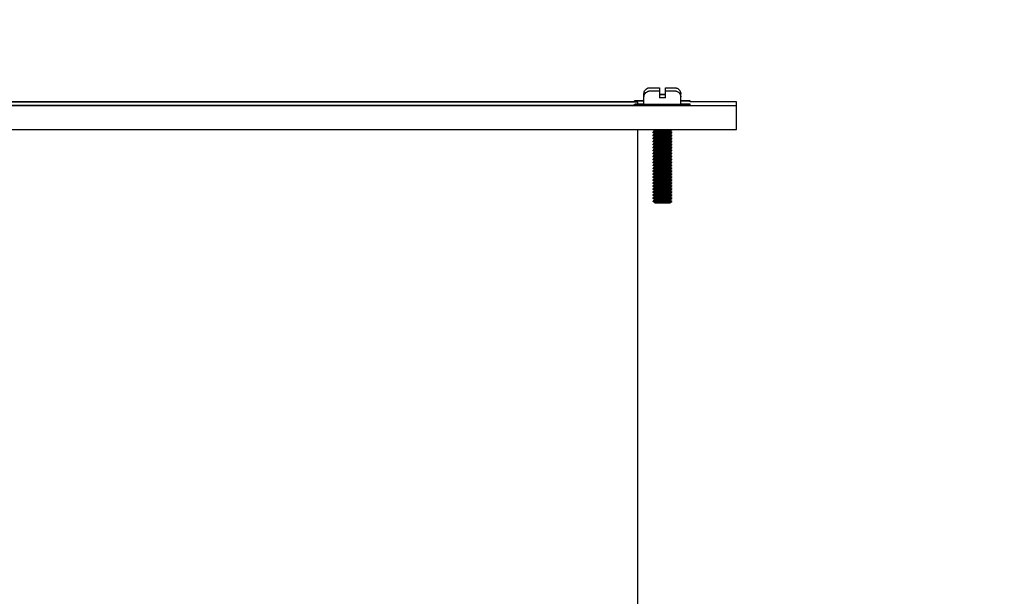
# Model space of a CAD drawing. Extents: x 0 to 796, y 0 to 496.
# Tile 175 of 222: x 410 to 420, y 306 to 312. Entities that reach past the tile are written whole.
import ezdxf

# ---------------------------------------------------------------- set-up
doc = ezdxf.new("R2010")
doc.units = 0
doc.header["$LTSCALE"] = 12
doc.header["$MEASUREMENT"] = 0
doc.layers.add('D', color=2, linetype='CONTINUOUS')
doc.layers.add('X', color=1, linetype='CONTINUOUS')
doc.styles.get("Standard").update_dxf_attribs({"font": 'SIMPLEX.SHX', "width": 0.875})
doc.dimstyles.get("Standard").update_dxf_attribs({"dimscale": 28, "dimtxt": 0.125, "dimasz": 0.125, "dimexe": 0.04375, "dimexo": 0.0625, "dimgap": 0.04375, "dimtad": 0, "dimtih": 1, "dimtoh": 1, "dimdec": 4, "dimzin": 12, "dimdsep": 46, "dimlunit": 5, "dimtxsty": 'Standard', "dimcen": 0, "dimclrd": 256, "dimclre": 256, "dimclrt": 256, "dimadec": 1, "dimazin": 3, "dimtfac": 0.875, "dimtdec": 4, "dimtofl": 0, "dimtmove": 0, "dimatfit": 2, "dimfxl": 1, "dimtolj": 1, "dimtzin": 12, "dimlwd": 13, "dimlwe": 13, "dimarcsym": 0})

# ---------------------------------------------------------------- blocks, each defined once
blk = doc.blocks.new('*D73')
at = {"layer": 'D', "lineweight": 13, "transparency": 16777216}
for p, q in [((390.4196, 320.4503), (515.3841, 320.4503)), ((514.1591, 316.9503), (514.1591, 262.9118)), ((514.1591, 194.9808), (514.1591, 256.9618)), ((441.1505, 191.4808), (515.3841, 191.4808))]:
    blk.add_line(p, q, dxfattribs=at)
at = {"layer": 'D', "transparency": 16777216}
for points in [[(513.5758, 316.9503), (514.7425, 316.9503), (514.1591, 320.4503)], [(513.5758, 194.9808), (514.7425, 194.9808), (514.1591, 191.4808)]]:
    blk.add_solid(points, dxfattribs=at)
at = {"layer": 'D', "transparency": 16777216, "insert": (514.1591, 259.9368), "char_height": 3.5, "attachment_point": 5}
blk.add_mtext('\\A1;129{}{\\C2;%%p1}', dxfattribs=at)
blk = doc.blocks.new('*D116')
at = {"layer": 'D', "lineweight": 13, "transparency": 16777216}
for p, q in [((397.8459, 318.7968), (397.8459, 333.2981)), ((439.3459, 308.6995), (439.3459, 333.2981)), ((435.8459, 332.0731), (401.3459, 332.0731))]:
    blk.add_line(p, q, dxfattribs=at)
at = {"layer": 'D', "transparency": 16777216}
for points in [[(401.3459, 332.6565), (401.3459, 331.4898), (397.8459, 332.0731)], [(435.8459, 332.6565), (435.8459, 331.4898), (439.3459, 332.0731)]]:
    blk.add_solid(points, dxfattribs=at)
at = {"layer": 'D', "transparency": 16777216, "insert": (418.5959, 336.8711), "char_height": 3.5, "attachment_point": 5}
blk.add_mtext('\\A1;41{\\H0.875x;\\S1/2;}{}{\\C2;%%p1}', dxfattribs=at)

msp = doc.modelspace()

# ---------------------------------------------------------------- linework, layer by layer
at = {"layer": 'X'}
for p, q in [((416.18281, 311.06121), (416.18281, 311.09382)), ((416.33931, 311.15518), (416.33931, 311.15445)), ((416.33931, 311.12257), (416.33931, 311.12185)), ((416.39931, 311.15445), (416.39931, 311.15518)), ((416.39931, 311.12185), (416.39931, 311.12257)), ((416.55581, 311.06121), (416.55581, 311.09382)), ((416.11931, 311.00963), (405.61931, 311.00963)), ((416.08831, 311.01259), (405.65031, 311.01259)), ((416.08831, 311.01037), (416.08831, 311.02182)), ((416.08831, 310.97776), (416.08831, 310.98921)), ((416.11931, 310.98959), (416.11931, 311.00963)), ((416.18281, 310.98921), (416.18281, 311.06121)), ((416.33931, 311.06067), (416.33931, 311.05367)), ((416.39931, 311.05367), (416.39931, 311.06067)), ((416.55581, 310.98921), (416.55581, 311.06121)), ((416.65031, 311.01037), (416.65031, 311.02182)), ((417.11931, 311.01259), (416.65031, 311.01259)), ((416.65031, 310.97776), (416.65031, 310.98921)), ((417.11931, 310.97554), (417.11931, 311.01259)), ((404.85271, 310.97554), (417.11931, 310.97554)), ((405.65031, 310.9785), (416.08831, 310.9785)), ((417.11931, 310.73094), (417.11931, 310.97554)), ((404.85271, 310.73094), (417.11931, 310.73094)), ((416.11931, 304.23099), (416.11931, 310.73281)), ((416.27431, 310.72884), (416.27431, 310.73094)), ((416.29291, 310.71581), (416.27431, 310.72884)), ((416.29125, 310.71698), (416.27431, 310.70512)), ((416.29291, 310.71581), (416.27431, 310.70279)), ((416.27431, 310.70279), (416.27431, 310.70512)), ((416.27431, 310.69856), (416.27431, 310.70279)), ((416.29291, 310.68554), (416.27431, 310.69856)), ((416.29125, 310.6867), (416.27431, 310.67484)), ((416.29291, 310.68554), (416.27431, 310.67252)), ((416.44571, 310.71581), (416.46431, 310.72884)), ((416.44571, 310.71581), (416.46431, 310.70279)), ((416.44571, 310.68554), (416.46431, 310.69856)), ((416.44571, 310.68554), (416.46431, 310.67252)), ((416.44737, 310.71698), (416.46431, 310.70512)), ((416.44737, 310.6867), (416.46431, 310.67484)), ((416.46431, 310.72884), (416.46431, 310.73094)), ((416.46431, 310.70279), (416.46431, 310.70512)), ((416.46431, 310.69856), (416.46431, 310.70279)), ((416.27431, 310.67252), (416.27431, 310.67484)), ((416.27431, 310.66829), (416.27431, 310.67252)), ((416.29291, 310.65526), (416.27431, 310.66829)), ((416.29125, 310.65643), (416.27431, 310.64457)), ((416.29291, 310.65526), (416.27431, 310.64224)), ((416.27431, 310.64224), (416.27431, 310.64457)), ((416.27431, 310.63801), (416.27431, 310.64224)), ((416.29291, 310.62499), (416.27431, 310.63801)), ((416.29125, 310.62615), (416.27431, 310.6143)), ((416.29291, 310.62499), (416.27431, 310.61197)), ((416.27431, 310.61197), (416.27431, 310.61429)), ((416.27431, 310.60774), (416.27431, 310.61197)), ((416.29291, 310.59471), (416.27431, 310.60774)), ((416.29125, 310.59588), (416.27431, 310.58402)), ((416.29291, 310.59471), (416.27431, 310.58169)), ((416.44571, 310.65526), (416.46431, 310.66829)), ((416.44571, 310.65526), (416.46431, 310.64224)), ((416.44571, 310.62499), (416.46431, 310.63801)), ((416.44571, 310.62499), (416.46431, 310.61197)), ((416.44571, 310.59471), (416.46431, 310.60774)), ((416.44571, 310.59471), (416.46431, 310.58169)), ((416.44737, 310.65643), (416.46431, 310.64457)), ((416.44737, 310.62615), (416.46431, 310.6143)), ((416.44737, 310.59588), (416.46431, 310.58402)), ((416.46431, 310.67252), (416.46431, 310.67484)), ((416.46431, 310.66829), (416.46431, 310.67252)), ((416.46431, 310.64224), (416.46431, 310.64457)), ((416.46431, 310.63801), (416.46431, 310.64224)), ((416.46431, 310.61197), (416.46431, 310.61429)), ((416.46431, 310.60774), (416.46431, 310.61197)), ((416.27431, 310.58169), (416.27431, 310.58402)), ((416.27431, 310.57746), (416.27431, 310.58169)), ((416.29291, 310.56444), (416.27431, 310.57746)), ((416.29125, 310.5656), (416.27431, 310.55375)), ((416.29291, 310.56444), (416.27431, 310.55142)), ((416.27431, 310.55142), (416.27431, 310.55374)), ((416.27431, 310.54719), (416.27431, 310.55142)), ((416.29291, 310.53416), (416.27431, 310.54719)), ((416.29125, 310.53533), (416.27431, 310.52347)), ((416.29291, 310.53416), (416.27431, 310.52114)), ((416.27431, 310.52114), (416.27431, 310.52347)), ((416.27431, 310.51691), (416.27431, 310.52114)), ((416.29291, 310.50389), (416.27431, 310.51691)), ((416.29125, 310.50505), (416.27431, 310.4932)), ((416.29291, 310.50389), (416.27431, 310.49087)), ((416.27431, 310.49087), (416.27431, 310.49319)), ((416.27431, 310.48664), (416.27431, 310.49087)), ((416.29291, 310.47361), (416.27431, 310.48664)), ((416.44571, 310.56444), (416.46431, 310.57746)), ((416.44571, 310.56444), (416.46431, 310.55142)), ((416.44571, 310.53416), (416.46431, 310.54719)), ((416.44571, 310.53416), (416.46431, 310.52114)), ((416.44571, 310.50389), (416.46431, 310.51691)), ((416.44571, 310.50389), (416.46431, 310.49087)), ((416.44571, 310.47361), (416.46431, 310.48664)), ((416.44737, 310.5656), (416.46431, 310.55375)), ((416.44737, 310.53533), (416.46431, 310.52347)), ((416.44737, 310.50505), (416.46431, 310.4932)), ((416.46431, 310.58169), (416.46431, 310.58402)), ((416.46431, 310.57746), (416.46431, 310.58169)), ((416.46431, 310.55142), (416.46431, 310.55374)), ((416.46431, 310.54719), (416.46431, 310.55142)), ((416.46431, 310.52114), (416.46431, 310.52347)), ((416.46431, 310.51691), (416.46431, 310.52114)), ((416.46431, 310.49087), (416.46431, 310.49319)), ((416.46431, 310.48664), (416.46431, 310.49087)), ((416.29125, 310.47478), (416.27431, 310.46292)), ((416.29291, 310.47361), (416.27431, 310.46059)), ((416.27431, 310.46059), (416.27431, 310.46292)), ((416.27431, 310.45636), (416.27431, 310.46059)), ((416.29291, 310.44334), (416.27431, 310.45636)), ((416.29125, 310.4445), (416.27431, 310.43265)), ((416.29291, 310.44334), (416.27431, 310.43032)), ((416.27431, 310.43032), (416.27431, 310.43264)), ((416.27431, 310.42609), (416.27431, 310.43032)), ((416.29291, 310.41306), (416.27431, 310.42609)), ((416.29125, 310.41423), (416.27431, 310.40237)), ((416.29291, 310.41307), (416.27431, 310.40004)), ((416.27431, 310.40004), (416.27431, 310.40237)), ((416.27431, 310.39581), (416.27431, 310.40004)), ((416.29291, 310.38279), (416.27431, 310.39581)), ((416.44571, 310.47361), (416.46431, 310.46059)), ((416.44571, 310.44334), (416.46431, 310.45636)), ((416.44571, 310.44334), (416.46431, 310.43032)), ((416.44571, 310.41306), (416.46431, 310.42609)), ((416.44571, 310.41307), (416.46431, 310.40004)), ((416.44571, 310.38279), (416.46431, 310.39581)), ((416.44737, 310.47478), (416.46431, 310.46292)), ((416.44737, 310.4445), (416.46431, 310.43265)), ((416.44737, 310.41423), (416.46431, 310.40237)), ((416.46431, 310.46059), (416.46431, 310.46292)), ((416.46431, 310.45636), (416.46431, 310.46059)), ((416.46431, 310.43032), (416.46431, 310.43264)), ((416.46431, 310.42609), (416.46431, 310.43032)), ((416.46431, 310.40004), (416.46431, 310.40237)), ((416.46431, 310.39581), (416.46431, 310.40004)), ((416.29125, 310.38395), (416.27431, 310.3721)), ((416.29291, 310.38279), (416.27431, 310.36977)), ((416.27431, 310.36977), (416.27431, 310.3721)), ((416.27431, 310.36554), (416.27431, 310.36977)), ((416.29291, 310.35251), (416.27431, 310.36554)), ((416.29125, 310.35368), (416.27431, 310.34182)), ((416.29291, 310.35252), (416.27431, 310.33949)), ((416.27431, 310.33949), (416.27431, 310.34182)), ((416.27431, 310.33526), (416.27431, 310.33949)), ((416.29291, 310.32224), (416.27431, 310.33526)), ((416.29125, 310.3234), (416.27431, 310.31155)), ((416.29291, 310.32224), (416.27431, 310.30922)), ((416.27431, 310.30922), (416.27431, 310.31155)), ((416.27431, 310.30499), (416.27431, 310.30922)), ((416.29291, 310.29196), (416.27431, 310.30499)), ((416.29125, 310.29313), (416.27431, 310.28127)), ((416.29291, 310.29197), (416.27431, 310.27894)), ((416.44571, 310.38279), (416.46431, 310.36977)), ((416.44571, 310.35251), (416.46431, 310.36554)), ((416.44571, 310.35252), (416.46431, 310.33949)), ((416.44571, 310.32224), (416.46431, 310.33526)), ((416.44571, 310.32224), (416.46431, 310.30922)), ((416.44571, 310.29196), (416.46431, 310.30499)), ((416.44571, 310.29197), (416.46431, 310.27894)), ((416.44737, 310.38395), (416.46431, 310.3721)), ((416.44737, 310.35368), (416.46431, 310.34182)), ((416.44737, 310.3234), (416.46431, 310.31155)), ((416.44737, 310.29313), (416.46431, 310.28127)), ((416.46431, 310.36977), (416.46431, 310.3721)), ((416.46431, 310.36554), (416.46431, 310.36977)), ((416.46431, 310.33949), (416.46431, 310.34182)), ((416.46431, 310.33526), (416.46431, 310.33949)), ((416.46431, 310.30922), (416.46431, 310.31155)), ((416.46431, 310.30499), (416.46431, 310.30922)), ((416.27431, 310.27894), (416.27431, 310.28127)), ((416.27431, 310.27471), (416.27431, 310.27894)), ((416.29291, 310.26169), (416.27431, 310.27471)), ((416.29125, 310.26286), (416.27431, 310.251)), ((416.29291, 310.26169), (416.27431, 310.24867)), ((416.27431, 310.24867), (416.27431, 310.251)), ((416.27431, 310.24444), (416.27431, 310.24867)), ((416.29291, 310.23142), (416.27431, 310.24444)), ((416.29125, 310.23258), (416.27431, 310.22072)), ((416.29291, 310.23142), (416.27431, 310.21839)), ((416.27431, 310.21839), (416.27431, 310.22072)), ((416.27431, 310.21416), (416.27431, 310.21839)), ((416.29291, 310.20114), (416.27431, 310.21416)), ((416.29125, 310.20231), (416.27431, 310.19045)), ((416.29291, 310.20114), (416.27431, 310.18812)), ((416.27431, 310.18812), (416.27431, 310.19045)), ((416.27431, 310.18389), (416.27431, 310.18812)), ((416.44571, 310.26169), (416.46431, 310.27471)), ((416.44571, 310.26169), (416.46431, 310.24867)), ((416.44571, 310.23142), (416.46431, 310.24444)), ((416.44571, 310.23142), (416.46431, 310.21839)), ((416.44571, 310.20114), (416.46431, 310.21416)), ((416.44571, 310.20114), (416.46431, 310.18812)), ((416.44737, 310.26286), (416.46431, 310.251)), ((416.44737, 310.23258), (416.46431, 310.22072)), ((416.44737, 310.20231), (416.46431, 310.19045)), ((416.46431, 310.27894), (416.46431, 310.28127)), ((416.46431, 310.27471), (416.46431, 310.27894)), ((416.46431, 310.24867), (416.46431, 310.251)), ((416.46431, 310.24444), (416.46431, 310.24867)), ((416.46431, 310.21839), (416.46431, 310.22072)), ((416.46431, 310.21416), (416.46431, 310.21839)), ((416.46431, 310.18812), (416.46431, 310.19045)), ((416.46431, 310.18389), (416.46431, 310.18812)), ((416.29291, 310.17087), (416.27431, 310.18389)), ((416.29125, 310.17203), (416.27431, 310.16017)), ((416.29291, 310.17087), (416.27431, 310.15784)), ((416.27431, 310.15784), (416.27431, 310.16017)), ((416.27431, 310.15362), (416.27431, 310.15784)), ((416.29291, 310.14059), (416.27431, 310.15361)), ((416.29125, 310.14176), (416.27431, 310.1299)), ((416.29291, 310.14059), (416.27431, 310.12757)), ((416.27431, 310.12757), (416.27431, 310.1299)), ((416.27431, 310.12334), (416.27431, 310.12757)), ((416.29291, 310.11032), (416.27431, 310.12334)), ((416.29125, 310.11148), (416.27431, 310.09962)), ((416.29291, 310.11032), (416.27431, 310.09729)), ((416.27431, 310.09729), (416.27431, 310.09962)), ((416.27431, 310.09307), (416.27431, 310.09729)), ((416.29291, 310.08004), (416.27431, 310.09306)), ((416.44571, 310.17087), (416.46431, 310.18389)), ((416.44571, 310.17087), (416.46431, 310.15784)), ((416.44571, 310.14059), (416.46431, 310.15361)), ((416.44571, 310.14059), (416.46431, 310.12757)), ((416.44571, 310.11032), (416.46431, 310.12334)), ((416.44571, 310.11032), (416.46431, 310.09729)), ((416.44571, 310.08004), (416.46431, 310.09306)), ((416.44737, 310.17203), (416.46431, 310.16017)), ((416.44737, 310.14176), (416.46431, 310.1299)), ((416.44737, 310.11148), (416.46431, 310.09962)), ((416.46431, 310.15784), (416.46431, 310.16017)), ((416.46431, 310.15362), (416.46431, 310.15784)), ((416.46431, 310.12757), (416.46431, 310.1299)), ((416.46431, 310.12334), (416.46431, 310.12757)), ((416.46431, 310.09729), (416.46431, 310.09962)), ((416.46431, 310.09307), (416.46431, 310.09729)), ((416.29125, 310.08121), (416.27431, 310.06935)), ((416.29291, 310.08004), (416.27431, 310.06702)), ((416.27431, 310.06702), (416.27431, 310.06935)), ((416.27431, 310.06279), (416.27431, 310.06702)), ((416.29291, 310.04977), (416.27431, 310.06279)), ((416.29125, 310.05093), (416.27431, 310.03907)), ((416.29291, 310.04977), (416.27431, 310.03674)), ((416.27431, 310.03674), (416.27431, 310.03907)), ((416.27431, 310.03252), (416.27431, 310.03674)), ((416.29291, 310.01949), (416.27431, 310.03251)), ((416.29291, 310.01949), (416.27431, 310.00647)), ((416.27431, 310.00224), (416.27431, 310.00647)), ((416.29291, 309.98922), (416.27431, 310.00224)), ((416.44571, 310.08004), (416.46431, 310.06702)), ((416.44571, 310.04977), (416.46431, 310.06279)), ((416.44571, 310.04977), (416.46431, 310.03674)), ((416.44571, 310.01949), (416.46431, 310.03251)), ((416.44571, 310.01949), (416.46431, 310.00647)), ((416.44571, 309.98922), (416.46431, 310.00224)), ((416.44737, 310.08121), (416.46431, 310.06935)), ((416.44737, 310.05093), (416.46431, 310.03907)), ((416.46431, 310.06702), (416.46431, 310.06935)), ((416.46431, 310.06279), (416.46431, 310.06702)), ((416.46431, 310.03674), (416.46431, 310.03907)), ((416.46431, 310.03252), (416.46431, 310.03674)), ((416.46431, 310.00224), (416.46431, 310.00647))]:
    msp.add_line(p, q, dxfattribs=at)
at = {"layer": 'X', "extrusion": (1.60135e-14, 1.56928e-14, -1)}
for centre, major_axis, end_param in [((416.36931, 311.08682), (0.1865, 0), -1.4092365), ((416.36931, 311.08682), (-0.1865, 0), -1.5707963), ((416.36931, 311.05421), (0.1865, 0), -1.4092365), ((416.36931, 311.05421), (-0.1865, 0), -1.5707963)]:
    msp.add_ellipse(centre, major_axis=major_axis, ratio=0.0029639, start_param=-1.7323561, end_param=end_param, dxfattribs=at)
at = {"layer": 'X', "extrusion": (1.60211e-14, 8.20985e-26, -1)}
for centre in [(416.36931, 311.08682), (416.36931, 311.05421)]:
    msp.add_ellipse(centre, major_axis=(-0.1865, 0), ratio=0.0029639, start_param=-1.5707963, end_param=-1.4092365, dxfattribs=at)
at = {"layer": 'X'}
for centre, major_axis, start_param, end_param in [((416.36931, 310.98921), (-0.281, 0), -0.8450404, 1.5707963), ((416.36931, 311.02182), (-0.281, 0), -0.8450404, 0.8450404), ((416.36931, 310.98921), (-0.1865, 0), 0, 1.5707963), ((416.36931, 310.98921), (0.281, 0), -1.5707963, 0.8450404), ((416.36931, 310.98921), (0.1865, 0), -1.5707963, 0), ((416.36931, 311.02182), (0.281, 0), -0.8450404, 0.8450404), ((416.36931, 310.70279), (-0.095, 0), -0.004233, 1.5707963), ((416.36931, 310.70512), (-0.095, 0), -0.004233, 0.2611364), ((416.36931, 310.72884), (-0.095, 0), 0, 1.5707963), ((416.36931, 310.69856), (-0.095, 0), 0, 1.5707963), ((416.36931, 310.71581), (-0.0764, 0), 0.004233, 3.1373597), ((416.36931, 310.68554), (-0.0764, 0), 0.004233, 3.1373597), ((416.36931, 310.72884), (0.095, 0), -1.5707963, 0), ((416.36931, 310.70279), (0.095, 0), -1.5707963, 0), ((416.36931, 310.69856), (0.095, 0), -1.5707963, 0), ((416.36931, 310.70512), (0.095, 0), -0.2611364, 0), ((416.36931, 310.70512), (0.095, 0), 0, 0.004233), ((416.36931, 310.70279), (0.095, 0), 0, 0.004233), ((416.36931, 310.67252), (-0.095, 0), -0.004233, 1.5707963), ((416.36931, 310.64224), (-0.095, 0), -0.004233, 1.5707963), ((416.36931, 310.61197), (-0.095, 0), -0.004233, 1.5707963), ((416.36931, 310.67484), (-0.095, 0), -0.004233, 0.2611364), ((416.36931, 310.64457), (-0.095, 0), -0.004233, 0.2611364), ((416.36931, 310.61429), (-0.095, 0), -0.004233, 0.2611364), ((416.36931, 310.66829), (-0.095, 0), 0, 1.5707963), ((416.36931, 310.63801), (-0.095, 0), 0, 1.5707963), ((416.36931, 310.60774), (-0.095, 0), 0, 1.5707963), ((416.36931, 310.65526), (-0.0764, 0), 0.004233, 3.1373597), ((416.36931, 310.62499), (-0.0764, 0), 0.004233, 3.1373597), ((416.36931, 310.59471), (-0.0764, 0), 0.004233, 3.1373597), ((416.36931, 310.67252), (0.095, 0), -1.5707963, 0), ((416.36931, 310.66829), (0.095, 0), -1.5707963, 0), ((416.36931, 310.64224), (0.095, 0), -1.5707963, 0), ((416.36931, 310.63801), (0.095, 0), -1.5707963, 0), ((416.36931, 310.61197), (0.095, 0), -1.5707963, 0), ((416.36931, 310.60774), (0.095, 0), -1.5707963, 0), ((416.36931, 310.67484), (0.095, 0), -0.2611364, 0), ((416.36931, 310.64457), (0.095, 0), -0.2611364, 0), ((416.36931, 310.61429), (0.095, 0), -0.2611364, 0), ((416.36931, 310.67484), (0.095, 0), 0, 0.004233), ((416.36931, 310.67252), (0.095, 0), 0, 0.004233), ((416.36931, 310.64457), (0.095, 0), 0, 0.004233), ((416.36931, 310.64224), (0.095, 0), 0, 0.004233), ((416.36931, 310.61429), (0.095, 0), 0, 0.004233), ((416.36931, 310.61197), (0.095, 0), 0, 0.004233), ((416.36931, 310.58169), (-0.095, 0), -0.004233, 1.5707963), ((416.36931, 310.55142), (-0.095, 0), -0.004233, 1.5707963), ((416.36931, 310.52114), (-0.095, 0), -0.004233, 1.5707963), ((416.36931, 310.49087), (-0.095, 0), -0.004233, 1.5707963), ((416.36931, 310.58402), (-0.095, 0), -0.004233, 0.2611364), ((416.36931, 310.55374), (-0.095, 0), -0.004233, 0.2611364), ((416.36931, 310.52347), (-0.095, 0), -0.004233, 0.2611364), ((416.36931, 310.49319), (-0.095, 0), -0.004233, 0.2611364), ((416.36931, 310.57746), (-0.095, 0), 0, 1.5707963), ((416.36931, 310.54719), (-0.095, 0), 0, 1.5707963), ((416.36931, 310.51691), (-0.095, 0), 0, 1.5707963), ((416.36931, 310.48664), (-0.095, 0), 0, 1.5707963), ((416.36931, 310.56444), (-0.0764, 0), 0.004233, 3.1373597), ((416.36931, 310.53416), (-0.0764, 0), 0.004233, 3.1373597), ((416.36931, 310.50389), (-0.0764, 0), 0.004233, 3.1373597), ((416.36931, 310.58169), (0.095, 0), -1.5707963, 0), ((416.36931, 310.57746), (0.095, 0), -1.5707963, 0), ((416.36931, 310.55142), (0.095, 0), -1.5707963, 0), ((416.36931, 310.54719), (0.095, 0), -1.5707963, 0), ((416.36931, 310.52114), (0.095, 0), -1.5707963, 0), ((416.36931, 310.51691), (0.095, 0), -1.5707963, 0), ((416.36931, 310.49087), (0.095, 0), -1.5707963, 0), ((416.36931, 310.48664), (0.095, 0), -1.5707963, 0), ((416.36931, 310.58402), (0.095, 0), -0.2611364, 0), ((416.36931, 310.55374), (0.095, 0), -0.2611364, 0), ((416.36931, 310.52347), (0.095, 0), -0.2611364, 0), ((416.36931, 310.49319), (0.095, 0), -0.2611364, 0), ((416.36931, 310.58402), (0.095, 0), 0, 0.004233), ((416.36931, 310.58169), (0.095, 0), 0, 0.004233), ((416.36931, 310.55374), (0.095, 0), 0, 0.004233), ((416.36931, 310.55142), (0.095, 0), 0, 0.004233), ((416.36931, 310.52347), (0.095, 0), 0, 0.004233), ((416.36931, 310.52114), (0.095, 0), 0, 0.004233), ((416.36931, 310.49319), (0.095, 0), 0, 0.004233), ((416.36931, 310.49087), (0.095, 0), 0, 0.004233), ((416.36931, 310.46059), (-0.095, 0), -0.004233, 1.5707963), ((416.36931, 310.43032), (-0.095, 0), -0.004233, 1.5707963), ((416.36931, 310.40004), (-0.095, 0), -0.004233, 1.5707963), ((416.36931, 310.46292), (-0.095, 0), -0.004233, 0.2611364), ((416.36931, 310.43264), (-0.095, 0), -0.004233, 0.2611364), ((416.36931, 310.40237), (-0.095, 0), -0.004233, 0.2611364), ((416.36931, 310.45636), (-0.095, 0), 0, 1.5707963), ((416.36931, 310.42609), (-0.095, 0), 0, 1.5707963), ((416.36931, 310.39581), (-0.095, 0), 0, 1.5707963), ((416.36931, 310.47361), (-0.0764, 0), 0.004233, 3.1373597), ((416.36931, 310.44334), (-0.0764, 0), 0.004233, 3.1373597), ((416.36931, 310.41307), (-0.0764, 0), 0.004233, 3.1373597), ((416.36931, 310.46059), (0.095, 0), -1.5707963, 0), ((416.36931, 310.45636), (0.095, 0), -1.5707963, 0), ((416.36931, 310.43032), (0.095, 0), -1.5707963, 0), ((416.36931, 310.42609), (0.095, 0), -1.5707963, 0), ((416.36931, 310.40004), (0.095, 0), -1.5707963, 0), ((416.36931, 310.39581), (0.095, 0), -1.5707963, 0), ((416.36931, 310.46292), (0.095, 0), -0.2611364, 0), ((416.36931, 310.43264), (0.095, 0), -0.2611364, 0), ((416.36931, 310.40237), (0.095, 0), -0.2611364, 0), ((416.36931, 310.46292), (0.095, 0), 0, 0.004233), ((416.36931, 310.46059), (0.095, 0), 0, 0.004233), ((416.36931, 310.43264), (0.095, 0), 0, 0.004233), ((416.36931, 310.43032), (0.095, 0), 0, 0.004233), ((416.36931, 310.40237), (0.095, 0), 0, 0.004233), ((416.36931, 310.40004), (0.095, 0), 0, 0.004233), ((416.36931, 310.36977), (-0.095, 0), -0.004233, 1.5707963), ((416.36931, 310.33949), (-0.095, 0), -0.004233, 1.5707963), ((416.36931, 310.30922), (-0.095, 0), -0.004233, 1.5707963), ((416.36931, 310.3721), (-0.095, 0), -0.004233, 0.2611364), ((416.36931, 310.34182), (-0.095, 0), -0.004233, 0.2611364), ((416.36931, 310.31155), (-0.095, 0), -0.004233, 0.2611364), ((416.36931, 310.36554), (-0.095, 0), 0, 1.5707963), ((416.36931, 310.33526), (-0.095, 0), 0, 1.5707963), ((416.36931, 310.30499), (-0.095, 0), 0, 1.5707963), ((416.36931, 310.38279), (-0.0764, 0), 0.004233, 3.1373597), ((416.36931, 310.35252), (-0.0764, 0), 0.004233, 3.1373597), ((416.36931, 310.32224), (-0.0764, 0), 0.004233, 3.1373597), ((416.36931, 310.29197), (-0.0764, 0), 0.004233, 3.1373597), ((416.36931, 310.36977), (0.095, 0), -1.5707963, 0), ((416.36931, 310.36554), (0.095, 0), -1.5707963, 0), ((416.36931, 310.33949), (0.095, 0), -1.5707963, 0), ((416.36931, 310.33526), (0.095, 0), -1.5707963, 0), ((416.36931, 310.30922), (0.095, 0), -1.5707963, 0), ((416.36931, 310.30499), (0.095, 0), -1.5707963, 0), ((416.36931, 310.3721), (0.095, 0), -0.2611364, 0), ((416.36931, 310.34182), (0.095, 0), -0.2611364, 0), ((416.36931, 310.31155), (0.095, 0), -0.2611364, 0), ((416.36931, 310.3721), (0.095, 0), 0, 0.004233), ((416.36931, 310.36977), (0.095, 0), 0, 0.004233), ((416.36931, 310.34182), (0.095, 0), 0, 0.004233), ((416.36931, 310.33949), (0.095, 0), 0, 0.004233), ((416.36931, 310.31155), (0.095, 0), 0, 0.004233), ((416.36931, 310.30922), (0.095, 0), 0, 0.004233), ((416.36931, 310.27894), (-0.095, 0), -0.004233, 1.5707963), ((416.36931, 310.24867), (-0.095, 0), -0.004233, 1.5707963), ((416.36931, 310.21839), (-0.095, 0), -0.004233, 1.5707963), ((416.36931, 310.18812), (-0.095, 0), -0.004233, 1.5707963), ((416.36931, 310.28127), (-0.095, 0), -0.004233, 0.2611364), ((416.36931, 310.251), (-0.095, 0), -0.004233, 0.2611364), ((416.36931, 310.22072), (-0.095, 0), -0.004233, 0.2611364), ((416.36931, 310.19045), (-0.095, 0), -0.004233, 0.2611364), ((416.36931, 310.27471), (-0.095, 0), 0, 1.5707963), ((416.36931, 310.24444), (-0.095, 0), 0, 1.5707963), ((416.36931, 310.21416), (-0.095, 0), 0, 1.5707963), ((416.36931, 310.26169), (-0.0764, 0), 0.004233, 3.1373597), ((416.36931, 310.23142), (-0.0764, 0), 0.004233, 3.1373597), ((416.36931, 310.20114), (-0.0764, 0), 0.004233, 3.1373597), ((416.36931, 310.27894), (0.095, 0), -1.5707963, 0), ((416.36931, 310.27471), (0.095, 0), -1.5707963, 0), ((416.36931, 310.24867), (0.095, 0), -1.5707963, 0), ((416.36931, 310.24444), (0.095, 0), -1.5707963, 0), ((416.36931, 310.21839), (0.095, 0), -1.5707963, 0), ((416.36931, 310.21416), (0.095, 0), -1.5707963, 0), ((416.36931, 310.18812), (0.095, 0), -1.5707963, 0), ((416.36931, 310.28127), (0.095, 0), -0.2611364, 0), ((416.36931, 310.251), (0.095, 0), -0.2611364, 0), ((416.36931, 310.22072), (0.095, 0), -0.2611364, 0), ((416.36931, 310.19045), (0.095, 0), -0.2611364, 0), ((416.36931, 310.28127), (0.095, 0), 0, 0.004233), ((416.36931, 310.27894), (0.095, 0), 0, 0.004233), ((416.36931, 310.251), (0.095, 0), 0, 0.004233), ((416.36931, 310.24867), (0.095, 0), 0, 0.004233), ((416.36931, 310.22072), (0.095, 0), 0, 0.004233), ((416.36931, 310.21839), (0.095, 0), 0, 0.004233), ((416.36931, 310.19045), (0.095, 0), 0, 0.004233), ((416.36931, 310.18812), (0.095, 0), 0, 0.004233), ((416.36931, 310.15784), (-0.095, 0), -0.004233, 1.5707963), ((416.36931, 310.12757), (-0.095, 0), -0.004233, 1.5707963), ((416.36931, 310.09729), (-0.095, 0), -0.004233, 1.5707963), ((416.36931, 310.16017), (-0.095, 0), -0.004233, 0.2611364), ((416.36931, 310.1299), (-0.095, 0), -0.004233, 0.2611364), ((416.36931, 310.09962), (-0.095, 0), -0.004233, 0.2611364), ((416.36931, 310.18389), (-0.095, 0), 0, 1.5707963), ((416.36931, 310.15362), (-0.095, 0), 0, 1.5707963), ((416.36931, 310.12334), (-0.095, 0), 0, 1.5707963), ((416.36931, 310.09307), (-0.095, 0), 0, 1.5707963), ((416.36931, 310.17087), (-0.0764, 0), 0.004233, 3.1373597), ((416.36931, 310.14059), (-0.0764, 0), 0.004233, 3.1373597), ((416.36931, 310.11032), (-0.0764, 0), 0.004233, 3.1373597), ((416.36931, 310.18389), (0.095, 0), -1.5707963, 0), ((416.36931, 310.15784), (0.095, 0), -1.5707963, 0), ((416.36931, 310.15362), (0.095, 0), -1.5707963, 0), ((416.36931, 310.12757), (0.095, 0), -1.5707963, 0), ((416.36931, 310.12334), (0.095, 0), -1.5707963, 0), ((416.36931, 310.09729), (0.095, 0), -1.5707963, 0), ((416.36931, 310.09307), (0.095, 0), -1.5707963, 0), ((416.36931, 310.16017), (0.095, 0), -0.2611364, 0), ((416.36931, 310.1299), (0.095, 0), -0.2611364, 0), ((416.36931, 310.09962), (0.095, 0), -0.2611364, 0), ((416.36931, 310.16017), (0.095, 0), 0, 0.004233), ((416.36931, 310.15784), (0.095, 0), 0, 0.004233), ((416.36931, 310.1299), (0.095, 0), 0, 0.004233), ((416.36931, 310.12757), (0.095, 0), 0, 0.004233), ((416.36931, 310.09962), (0.095, 0), 0, 0.004233), ((416.36931, 310.09729), (0.095, 0), 0, 0.004233), ((416.36931, 310.06702), (-0.095, 0), -0.004233, 1.5707963), ((416.36931, 310.03674), (-0.095, 0), -0.004233, 1.5707963), ((416.36931, 310.00647), (-0.095, 0), -0.004233, 1.5707963), ((416.36931, 310.06935), (-0.095, 0), -0.004233, 0.2611364), ((416.36931, 310.03907), (-0.095, 0), -0.004233, 0.2611364), ((416.36931, 310.06279), (-0.095, 0), 0, 1.5707963), ((416.36931, 310.03252), (-0.095, 0), 0, 1.5707963), ((416.36931, 310.00224), (-0.095, 0), 0, 1.5707963), ((416.36931, 310.08004), (-0.0764, 0), 0.004233, 3.1373597), ((416.36931, 310.04977), (-0.0764, 0), 0.004233, 3.1373597), ((416.36931, 310.01949), (-0.0764, 0), 0.004233, 3.1373597), ((416.36931, 309.98922), (-0.0764, 0), 0.004233, 3.1373597), ((416.36931, 310.06702), (0.095, 0), -1.5707963, 0), ((416.36931, 310.06279), (0.095, 0), -1.5707963, 0), ((416.36931, 310.03674), (0.095, 0), -1.5707963, 0), ((416.36931, 310.03252), (0.095, 0), -1.5707963, 0), ((416.36931, 310.00647), (0.095, 0), -1.5707963, 0), ((416.36931, 310.00224), (0.095, 0), -1.5707963, 0), ((416.36931, 310.06935), (0.095, 0), -0.2611364, 0), ((416.36931, 310.03907), (0.095, 0), -0.2611364, 0), ((416.36931, 310.06935), (0.095, 0), 0, 0.004233), ((416.36931, 310.06702), (0.095, 0), 0, 0.004233), ((416.36931, 310.03907), (0.095, 0), 0, 0.004233), ((416.36931, 310.03674), (0.095, 0), 0, 0.004233), ((416.36931, 310.00647), (0.095, 0), 0, 0.004233)]:
    msp.add_ellipse(centre, major_axis=major_axis, ratio=0.0029639, start_param=start_param, end_param=end_param, dxfattribs=at)
for points, knots in [([(416.18281, 311.09382), (416.18281, 311.10041), (416.18391, 311.10709), (416.18809, 311.11947), (416.19119, 311.12534), (416.19898, 311.13569), (416.20377, 311.14029), (416.21443, 311.14767), (416.22043, 311.15053), (416.22961, 311.15322), (416.23273, 311.15388), (416.23635, 311.15437), (416.23704, 311.15445), (416.23818, 311.15456), (416.23865, 311.1546), (416.23967, 311.15469), (416.24017, 311.15472), (416.241, 311.15476), (416.24134, 311.15478), (416.24214, 311.15481), (416.24251, 311.15482), (416.2439, 311.15486), (416.24477, 311.15487), (416.24923, 311.15494), (416.25447, 311.15497), (416.26928, 311.15504), (416.27921, 311.15508), (416.30111, 311.15513), (416.31312, 311.15515), (416.33017, 311.15517), (416.33471, 311.15517), (416.33931, 311.15518)], [0, 0, 0, 0, 0.01978378, 0.01978378, 0.0392092, 0.0392092, 0.05864725, 0.05864725, 0.07807924, 0.07807924, 0.08743005, 0.08743005, 0.08965858, 0.08965858, 0.09139298, 0.09139298, 0.09386466, 0.09386466, 0.0964608, 0.0964608, 0.10111568, 0.10111568, 0.11474927, 0.11474927, 0.15608806, 0.15608806, 0.19990578, 0.19990578, 0.240226, 0.240226, 0.25443231, 0.25443231, 0.25443231, 0.25443231]), ([(416.18281, 311.06121), (416.18281, 311.06781), (416.18391, 311.07449), (416.18809, 311.08687), (416.19119, 311.09274), (416.19898, 311.10309), (416.20377, 311.10769), (416.21443, 311.11506), (416.22043, 311.11792), (416.22961, 311.12062), (416.23273, 311.12127), (416.23635, 311.12176), (416.23704, 311.12184), (416.23818, 311.12196), (416.23865, 311.122), (416.23967, 311.12208), (416.24017, 311.12211), (416.241, 311.12216), (416.24134, 311.12218), (416.24214, 311.12221), (416.24251, 311.12222), (416.2439, 311.12226), (416.24477, 311.12227), (416.24923, 311.12233), (416.25447, 311.12237), (416.26928, 311.12244), (416.27921, 311.12248), (416.30111, 311.12253), (416.31312, 311.12255), (416.33017, 311.12257), (416.33471, 311.12257), (416.33931, 311.12257)], [0, 0, 0, 0, 0.01978378, 0.01978378, 0.0392092, 0.0392092, 0.05864725, 0.05864725, 0.07807924, 0.07807924, 0.08743005, 0.08743005, 0.08965858, 0.08965858, 0.09139298, 0.09139298, 0.09386466, 0.09386466, 0.0964608, 0.0964608, 0.10111568, 0.10111568, 0.11474927, 0.11474927, 0.15608806, 0.15608806, 0.19990578, 0.19990578, 0.240226, 0.240226, 0.25443231, 0.25443231, 0.25443231, 0.25443231]), ([(416.33931, 311.15445), (416.33931, 311.15443), (416.33931, 311.15263), (416.33931, 311.14674), (416.33931, 311.14168), (416.33931, 311.13249), (416.33931, 311.12758), (416.33931, 311.12257)], [0.70338962, 0.70338962, 0.70338962, 0.70338962, 0.76266125, 0.76266125, 0.82077866, 0.82077866, 0.86174508, 0.86174508, 0.86174508, 0.86174508]), ([(416.33931, 311.12185), (416.33931, 311.12183), (416.33931, 311.12002), (416.33931, 311.11414), (416.33931, 311.10907), (416.33931, 311.09836), (416.33931, 311.09085), (416.33931, 311.07697), (416.33931, 311.06815), (416.33931, 311.06067)], [0.70338962, 0.70338962, 0.70338962, 0.70338962, 0.76266125, 0.76266125, 0.82077866, 0.82077866, 0.87821112, 0.87821112, 0.93526002, 0.93526002, 0.93526002, 0.93526002]), ([(416.39931, 311.15518), (416.41253, 311.15517), (416.42537, 311.15515), (416.44814, 311.15511), (416.4584, 311.15508), (416.47537, 311.15502), (416.48227, 311.15498), (416.48963, 311.15493), (416.4916, 311.15491), (416.49411, 311.15487), (416.49487, 311.15486), (416.49611, 311.15482), (416.49648, 311.15481), (416.49733, 311.15478), (416.49777, 311.15476), (416.49878, 311.1547), (416.49926, 311.15466), (416.50042, 311.15457), (416.50114, 311.1545), (416.5027, 311.15431), (416.50355, 311.1542), (416.50591, 311.15382), (416.50744, 311.15352), (416.51213, 311.1524), (416.51528, 311.15137), (416.52364, 311.14788), (416.5287, 311.14486), (416.53821, 311.13717), (416.54263, 311.13223), (416.54963, 311.12134), (416.55228, 311.11525), (416.55516, 311.10404), (416.55581, 311.09891), (416.55581, 311.09382)], [0, 0, 0, 0, 0.040827, 0.040827, 0.08094022, 0.08094022, 0.12121365, 0.12121365, 0.14157397, 0.14157397, 0.15344763, 0.15344763, 0.15790317, 0.15790317, 0.16126121, 0.16126121, 0.16340058, 0.16340058, 0.16586883, 0.16586883, 0.16854813, 0.16854813, 0.17324097, 0.17324097, 0.18311674, 0.18311674, 0.2004355, 0.2004355, 0.21982452, 0.21982452, 0.23926009, 0.23926009, 0.25454487, 0.25454487, 0.25454487, 0.25454487]), ([(416.39931, 311.12257), (416.39931, 311.12758), (416.39931, 311.13249), (416.39931, 311.14168), (416.39931, 311.14674), (416.39931, 311.15263), (416.39931, 311.15443), (416.39931, 311.15445)], [0.07351494, 0.07351494, 0.07351494, 0.07351494, 0.11448136, 0.11448136, 0.17259877, 0.17259877, 0.2318704, 0.2318704, 0.2318704, 0.2318704]), ([(416.39931, 311.12257), (416.41253, 311.12256), (416.42537, 311.12255), (416.44814, 311.1225), (416.4584, 311.12248), (416.47537, 311.12242), (416.48227, 311.12238), (416.48963, 311.12232), (416.4916, 311.1223), (416.49411, 311.12227), (416.49487, 311.12225), (416.49611, 311.12222), (416.49648, 311.12221), (416.49733, 311.12217), (416.49777, 311.12215), (416.49878, 311.12209), (416.49926, 311.12206), (416.50042, 311.12196), (416.50114, 311.12189), (416.5027, 311.12171), (416.50355, 311.12159), (416.50591, 311.12122), (416.50744, 311.12091), (416.51213, 311.11979), (416.51528, 311.11877), (416.52364, 311.11528), (416.5287, 311.11226), (416.53821, 311.10456), (416.54263, 311.09963), (416.54963, 311.08874), (416.55228, 311.08265), (416.55516, 311.07144), (416.55581, 311.06631), (416.55581, 311.06121)], [0, 0, 0, 0, 0.040827, 0.040827, 0.08094022, 0.08094022, 0.12121365, 0.12121365, 0.14157397, 0.14157397, 0.15344763, 0.15344763, 0.15790317, 0.15790317, 0.16126121, 0.16126121, 0.16340058, 0.16340058, 0.16586883, 0.16586883, 0.16854813, 0.16854813, 0.17324097, 0.17324097, 0.18311674, 0.18311674, 0.2004355, 0.2004355, 0.21982452, 0.21982452, 0.23926009, 0.23926009, 0.25454487, 0.25454487, 0.25454487, 0.25454487]), ([(416.39931, 311.06067), (416.39931, 311.06815), (416.39931, 311.07697), (416.39931, 311.09085), (416.39931, 311.09836), (416.39931, 311.10907), (416.39931, 311.11414), (416.39931, 311.12002), (416.39931, 311.12183), (416.39931, 311.12185)], [0, 0, 0, 0, 0.0570489, 0.0570489, 0.11448136, 0.11448136, 0.17259877, 0.17259877, 0.2318704, 0.2318704, 0.2318704, 0.2318704])]:
    msp.add_open_spline(points, degree=3, knots=knots, dxfattribs=at)

# ---------------------------------------------------------------- dimensions: what is measured, and where the dimension line sits
at = {"layer": 'D'}
dim = msp.add_linear_dim(base=(397.84591, 332.07314), p1=(439.34591, 306.94953), p2=(397.84591, 317.0468), angle=180, text='<>{}{\\C2;%%p1}', dimstyle='Standard', override={"dimtad": 1}, dxfattribs=at)
dim.commit()
dim.dimension.update_dxf_attribs({"geometry": '*D116', "text_midpoint": (418.59591, 336.87106)})
dim = msp.add_linear_dim(base=(514.15913, 191.48078), p1=(388.66958, 320.45026), p2=(439.40048, 191.48078), angle=90, text='<>{}{\\C2;%%p1}', dimstyle='Standard', override={"dimdec": 3}, dxfattribs=at)
dim.commit()
dim.dimension.update_dxf_attribs({"geometry": '*D73', "text_midpoint": (514.15913, 259.93683), "dimtype": 160})

doc.saveas('drawing.dxf')
